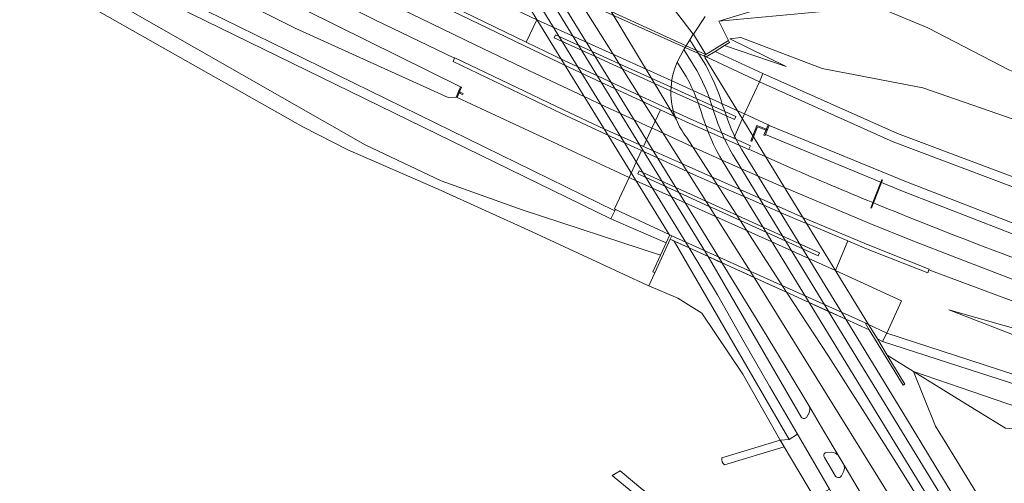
# Model space of a CAD drawing. Header units: metres. Extents: x 197700 to 204338, y 317132 to 325229.
# Tile 95 of 256: x 199240 to 199415, y 317747 to 317829. Entities that reach past the tile are written whole.
import ezdxf

# ---------------------------------------------------------------- set-up
doc = ezdxf.new("R2010")
doc.units = ezdxf.units.M
for name, color, linetype, lineweight in [('B-WE-GR-BEPLANTING_CULTUUR_BOSPLANTSOEN-GV', 90, 'Continuous', 18), ('B-WE-GR-BEPLANTING_CULTUUR_HEESTERS-GV', 90, 'Continuous', 18), ('B-WE-GR-BEPLANTING_CULTUUR_VASTE PLANTENVAK-GV', 90, 'Continuous', 18), ('B-WE-GR-BOS_LOOF-GV', 40, 'Continuous', 13), ('B-WE-GR-BOUWLAND-GV', 80, 'Continuous', 13), ('B-WE-GR-GRAS-GV', 60, 'Continuous', 13), ('B-WE-IE-TERREINAFSCHEIDING_KUNSTMATIG_HEKWERK-G', 20, 'IE-TERREINAFSCHEIDING-KUNSTMATIG', 18), ('B-WE-IE-TERREINAFSCHEIDING_KUNSTMATIG_MUUR-G', 90, 'IE-TERREINAFSCHEIDING-KUNSTMATIG-DICHT', 18), ('B-WE-IE-TERREINAFSCHEIDING_KUNSTMATIG_MUUR-GV', 90, 'Continuous', 18), ('B-WE-KW-KUNSTWERK_DEK-GV', 170, 'Continuous', 18), ('B-WE-KW-KUNSTWERK_DUIKER-G', 170, 'Continuous', 18), ('B-WE-KW-KUNSTWERK_LANDHOOFD-GV', 170, 'Continuous', 18), ('B-WE-KW-KUNSTWERK_PIJLER-GV', 170, 'Continuous', 18), ('B-WE-OG-TERREIN_CULTUURSCHEIDING-GV', 7, 'Continuous', 18), ('B-WE-OG-TERREIN_ERF-GV', 7, 'Continuous', 18), ('B-WE-OG-WATER_GREPPEL-GV', 160, 'Continuous', 18), ('B-WE-VH-ONVERHARD-GV', 252, 'Continuous', 18), ('B-WE-VH-VERHARDING_ASFALT-GV', 252, 'Continuous', 18), ('B-WE-VH-VERHARDING_BETON-GV', 252, 'Continuous', 18), ('B-WE-VH-VERHARDING_BETONSTRAATSTEEN-GV', 252, 'Continuous', 18), ('B-WE-VH-VERHARDING_GESLOTEN-GV', 252, 'Continuous', 18), ('B-WE-VH-VERHARDING_HALFVERHARDING_GRIND-GV', 252, 'Continuous', 18), ('B-WE-VH-VERHARDING_OPEN-GV', 252, 'Continuous', 18), ('B-WE-VH-VERHARDING_TEGEL-GV', 252, 'Continuous', 18)]:
    doc.layers.add(name, color=color, linetype=linetype, lineweight=lineweight)
doc.linetypes.add('IE-TERREINAFSCHEIDING-KUNSTMATIG', pattern='A,4,[82,NLCS.SHX,S=0.75,R=90,X=0,Y=0],4,-2', length=10)
doc.linetypes.add('IE-TERREINAFSCHEIDING-KUNSTMATIG-DICHT', pattern='A,8,-1,[82,NLCS.SHX,S=0.75,R=90,X=0,Y=0],-1', length=10)

msp = doc.modelspace()

# ---------------------------------------------------------------- linework, layer by layer
at = {"layer": 'B-WE-GR-BEPLANTING_CULTUUR_BOSPLANTSOEN-GV'}
for points in [[(199153.821, 317893.777), (199159.847, 317887.737), (199220.261, 317853.317), (199301.3, 317807.113), (199314.783, 317800.68), (199329.199, 317795.557), (199353.781, 317787.471), (199353.802, 317787.516), (199354.794, 317789.673), (199344.94, 317793.942), (199270.352, 317830.373), (199221.862, 317854.968)], [(199354.794, 317789.673), (199354.796, 317789.677), (199355.397, 317790.984), (199355.3, 317791.141), (199345.785, 317795.627), (199345.67, 317795.398), (199344.94, 317793.942)]]:
    msp.add_lwpolyline(points, close=True, dxfattribs=at)
at = {"layer": 'B-WE-GR-BEPLANTING_CULTUUR_HEESTERS-GV'}
msp.add_lwpolyline([(199378.152, 317755.656), (199376.655, 317754.744), (199375.044, 317754.619), (199375.749, 317753.432), (199381.137, 317744.367), (199381.405, 317744.518), (199383.807, 317745.909), (199380.803, 317751.095)], close=True, dxfattribs=at)
at = {"layer": 'B-WE-GR-BEPLANTING_CULTUUR_VASTE PLANTENVAK-GV'}
for points in [[(199392.84, 317837.801), (199364.166, 317829.084), (199392.207, 317831.719), (199401.295, 317827.886), (199415.839, 317820.371), (199432.729, 317813.644), (199478.229, 317795.522), (199523.239, 317779.547), (199554.952, 317771.849), (199556.316, 317778.134), (199461.127, 317815.762), (199437.672, 317824.192), (199406.941, 317835.237)], [(199554.952, 317771.849), (199523.239, 317779.547), (199478.229, 317795.522), (199432.729, 317813.644), (199415.839, 317820.371), (199401.295, 317827.886), (199392.207, 317831.719), (199364.166, 317829.084), (199365.876, 317825.638), (199366.075, 317825.314), (199365.142, 317824.741), (199376.15, 317821.047), (199366.091, 317825.93), (199368.082, 317826.196), (199382.505, 317820.666), (199400.425, 317817.228), (199429.662, 317807.099), (199430.167, 317806.924), (199485.151, 317787.429), (199524.795, 317774.333), (199555.264, 317762.177), (199510.147, 317771.959)], [(199510.147, 317771.959), (199555.264, 317762.177), (199524.795, 317774.333), (199485.151, 317787.429), (199430.167, 317806.924), (199429.662, 317807.099), (199400.425, 317817.228), (199382.505, 317820.666), (199368.082, 317826.196), (199366.091, 317825.93), (199376.15, 317821.047), (199365.142, 317824.741), (199363.497, 317823.729), (199371.97, 317819.795), (199395.928, 317809.144), (199425.428, 317798.065), (199439.391, 317792.82)], [(199439.391, 317792.82), (199425.428, 317798.065), (199395.928, 317809.144), (199371.97, 317819.795), (199371.356, 317818.294), (199395.121, 317807.644), (199424.706, 317796.525), (199438.843, 317791.211)], [(199438.843, 317791.211), (199424.706, 317796.525), (199395.121, 317807.644), (199371.356, 317818.294), (199368.741, 317812.633), (199372.923, 317810.648), (199373.117, 317810.566)], [(199373.117, 317810.566), (199397.489, 317800.551), (199421.799, 317791.109), (199422.117, 317791), (199447.73, 317782.209)], [(199387.076, 317790.035), (199384.868, 317784.78), (199396.648, 317779.392), (199394.019, 317773.618), (199411.326, 317767.975), (199454.758, 317753.814)], [(199423.748, 317776.604), (199416.615, 317779.26), (199401.505, 317784.886), (199401.284, 317784.328), (199390.418, 317788.631), (199387.076, 317790.035)], [(199429.802, 317768.286), (199420.177, 317771.896), (199414.246, 317774.205), (199405.025, 317777.794), (199414.65, 317775.068), (199430.58, 317770.557)], [(199454.758, 317753.814), (199411.326, 317767.975), (199394.019, 317773.618), (199393.271, 317772.143), (199410.655, 317766.542), (199453.128, 317752.858)], [(199453.128, 317752.858), (199410.655, 317766.542), (199393.271, 317772.143), (199392.335, 317772.589), (199394.093, 317769.716), (199398.749, 317766.817), (199409.119, 317763.265), (199423.806, 317758.234), (199452.693, 317749.203), (199473.315, 317743.406), (199491.702, 317739.1), (199512.181, 317736.003), (199529.451, 317734.42), (199510.256, 317737.422), (199489.97, 317742.111)], [(199435.019, 317721.427), (199421.024, 317739.474), (199416.413, 317744.51), (199426.432, 317749.241), (199463.34, 317740.562), (199475.251, 317741.097), (199448.852, 317749.351), (199424.836, 317755.817), (199415.089, 317756.762), (199408.09, 317761.069), (199398.749, 317766.817), (199402.693, 317757.071), (199404.688, 317753.811), (199419.372, 317729.813)], [(199505.439, 317739.853), (199529.451, 317734.42), (199512.181, 317736.003), (199491.702, 317739.1), (199473.315, 317743.406), (199452.693, 317749.203), (199423.806, 317758.234), (199409.119, 317763.265), (199398.749, 317766.817), (199408.09, 317761.069), (199415.089, 317756.762), (199424.836, 317755.817), (199448.852, 317749.351), (199475.251, 317741.097), (199476.689, 317733.881), (199467.224, 317729.632), (199439.183, 317714.54), (199436.333, 317711.18), (199436.575, 317710.295), (199440.199, 317713.327), (199464.611, 317726.855)]]:
    msp.add_lwpolyline(points, dxfattribs=at)
for points in [[(199363.497, 317823.729), (199361.877, 317822.733), (199371.356, 317818.294), (199371.97, 317819.795)], [(199392.335, 317772.589), (199393.271, 317772.143), (199394.019, 317773.618), (199390.762, 317775.159)]]:
    msp.add_lwpolyline(points, close=True, dxfattribs=at)
at = {"layer": 'B-WE-GR-BOS_LOOF-GV'}
msp.add_lwpolyline([(199142.768, 317902.957), (199140.474, 317901.492), (199143.081, 317900.14), (199222.122, 317856.13), (199270.173, 317832.326), (199345.67, 317795.398), (199345.785, 317795.627), (199345.629, 317795.7), (199348.197, 317801.325), (199317.632, 317815.493), (199317.439, 317815.574), (199316.016, 317815.499), (199288.936, 317827.764), (199258.206, 317843.189), (199206.111, 317869.538), (199163.867, 317891.747)], close=True, dxfattribs=at)
at = {"layer": 'B-WE-GR-BOUWLAND-GV'}
for points in [[(199364.697, 317751.466), (199375.044, 317754.619), (199368.428, 317766.351), (199361.136, 317777.198), (199356.861, 317779.868), (199351.682, 317782.057), (199351.455, 317782.153), (199351.408, 317782.175), (199330.962, 317791.634), (199314.248, 317799.241), (199298.199, 317806.205), (199290.18, 317810.294), (199269.358, 317822.097), (199245.995, 317835.397), (199227.12, 317846.141)], [(199381.137, 317744.367), (199375.749, 317753.432), (199365.187, 317750.214)], [(199352.568, 317742.196), (199345.216, 317748.303), (199346.616, 317749.175), (199350.62, 317745.744)]]:
    msp.add_lwpolyline(points, dxfattribs=at)
msp.add_lwpolyline([(199365.187, 317750.214, -0.3085588), (199364.697, 317751.466)], format="xyb", dxfattribs=at)
at = {"layer": 'B-WE-GR-GRAS-GV'}
msp.add_lwpolyline([(199361.136, 317777.198), (199368.428, 317766.351), (199375.044, 317754.619), (199376.655, 317754.744), (199356.228, 317789.986), (199356.17, 317790.011), (199355.511, 317790.323), (199352.778, 317784.379), (199351.682, 317782.057), (199356.861, 317779.868)], close=True, dxfattribs=at)
at = {"layer": 'B-WE-IE-TERREINAFSCHEIDING_KUNSTMATIG_HEKWERK-G'}
for points in [[(199245.995, 317835.397), (199269.358, 317822.097)], [(199269.358, 317822.097), (199290.18, 317810.294)], [(199290.18, 317810.294), (199298.199, 317806.205)], [(199298.199, 317806.205), (199314.248, 317799.241)], [(199314.248, 317799.241), (199330.962, 317791.634)], [(199330.962, 317791.634), (199351.408, 317782.175)], [(199351.408, 317782.175), (199351.455, 317782.153)], [(199351.455, 317782.153), (199351.682, 317782.057)], [(199351.682, 317782.057), (199356.861, 317779.868)], [(199356.861, 317779.868), (199361.136, 317777.198)], [(199361.136, 317777.198), (199368.428, 317766.351)], [(199368.428, 317766.351), (199375.299, 317754.166)], [(199375.044, 317754.619), (199375.299, 317754.166)], [(199375.111, 317754.561), (199375.738, 317753.429)], [(199375.738, 317753.429), (199381.137, 317744.367)]]:
    msp.add_lwpolyline(points, dxfattribs=at)
at = {"layer": 'B-WE-IE-TERREINAFSCHEIDING_KUNSTMATIG_MUUR-G'}
for points in [[(199346.838, 317821.358), (199335.135, 317826.653), (199334.88, 317826.101), (199342.335, 317822.728), (199347.409, 317820.432), (199354.925, 317817.03), (199366.936, 317811.595), (199367.188, 317812.151), (199354.932, 317817.696)], [(199361.735, 317797.152), (199362.273, 317796.908), (199382.044, 317787.917), (199381.791, 317787.362), (199362.884, 317795.96), (199362.306, 317796.222), (199351.323, 317801.217), (199349.753, 317801.931), (199350.006, 317802.486)]]:
    msp.add_lwpolyline(points, close=True, dxfattribs=at)
for points in [[(199318.209, 317817.413), (199318.402, 317817.332), (199317.632, 317815.493)], [(199317.904, 317816.686), (199318.209, 317817.413)], [(199317.439, 317815.574), (199317.904, 317816.686)], [(199317.632, 317815.493), (199317.439, 317815.574)], [(199372.923, 317810.648), (199372.172, 317808.854), (199372.366, 317808.772), (199372.433, 317808.933)], [(199372.433, 317808.933), (199372.935, 317810.132), (199373.117, 317810.566)], [(199373.117, 317810.566), (199372.923, 317810.648)]]:
    msp.add_lwpolyline(points, dxfattribs=at)
at = {"layer": 'B-WE-IE-TERREINAFSCHEIDING_KUNSTMATIG_MUUR-GV'}
for points in [[(199317.904, 317816.686), (199317.439, 317815.574), (199317.632, 317815.493), (199318.402, 317817.332), (199318.209, 317817.413)], [(199372.923, 317810.648), (199372.172, 317808.854), (199372.366, 317808.772), (199372.433, 317808.933), (199372.935, 317810.132), (199373.117, 317810.566)]]:
    msp.add_lwpolyline(points, close=True, dxfattribs=at)
at = {"layer": 'B-WE-KW-KUNSTWERK_DEK-GV'}
msp.add_lwpolyline([(199325.96, 317838.885), (199355.3, 317791.141), (199355.787, 317790.922), (199355.511, 317790.323), (199356.219, 317790.001), (199358.894, 317788.785), (199362.256, 317787.255), (199364.731, 317786.13), (199370.454, 317783.527), (199376.175, 317780.925), (199380.187, 317779.101), (199383.633, 317777.534), (199386.709, 317776.134), (199390.881, 317774.237), (199390.146, 317775.437), (199390.762, 317775.159), (199361.689, 317822.618), (199361.877, 317822.733), (199361.681, 317822.825), (199361.466, 317822.922), (199361.818, 317823.143), (199360.179, 317823.888), (199358.355, 317824.718), (199344.999, 317830.791)], dxfattribs=at)
at = {"layer": 'B-WE-KW-KUNSTWERK_DUIKER-G'}
for points in [[(199318.659, 317815.989), (199317.983, 317816.331), (199317.796, 317816.426)], [(199317.869, 317816.601), (199318.056, 317816.507), (199318.745, 317816.159)], [(199372.797, 317809.801), (199372.601, 317809.879), (199370.92, 317810.554), (199370.204, 317808.717), (199370.031, 317808.273), (199369.842, 317807.788)], [(199370.02, 317807.72), (199370.156, 317808.069), (199370.329, 317808.514), (199371.028, 317810.306), (199372.528, 317809.704), (199372.723, 317809.625)], [(199391.178, 317795.872), (199391.543, 317796.831), (199392.936, 317800.481), (199393.114, 317800.948)], [(199393.23, 317800.901), (199393.052, 317800.433), (199391.659, 317796.783), (199391.294, 317795.828)]]:
    msp.add_lwpolyline(points, dxfattribs=at)
at = {"layer": 'B-WE-KW-KUNSTWERK_LANDHOOFD-GV'}
for points in [[(199338.854, 317833.585), (199336.838, 317834.502), (199334.434, 317835.598), (199334.298, 317835.659), (199333.709, 317835.924), (199331.935, 317836.731), (199328.439, 317838.321), (199326.096, 317839.389), (199326.578, 317838.605), (199339.898, 317832.617), (199356.78, 317825.029), (199361.466, 317822.922), (199361.818, 317823.143), (199360.179, 317823.888), (199358.355, 317824.718), (199344.999, 317830.791)], [(199361.466, 317822.922), (199361.877, 317822.733), (199363.497, 317823.729), (199365.142, 317824.741), (199366.075, 317825.314), (199365.876, 317825.638), (199361.818, 317823.143)], [(199355.787, 317790.922), (199355.3, 317791.141), (199355.397, 317790.984), (199354.796, 317789.677), (199354.794, 317789.673), (199353.802, 317787.516), (199353.781, 317787.471), (199352.416, 317784.502), (199352.778, 317784.379), (199355.511, 317790.323)], [(199355.511, 317790.323), (199356.17, 317790.011), (199356.228, 317789.986), (199356.936, 317789.675), (199358.894, 317788.785), (199362.019, 317787.363), (199362.258, 317787.252), (199362.373, 317787.198), (199364.755, 317786.09), (199364.853, 317786.045), (199369.984, 317783.729), (199370.463, 317783.513), (199371.101, 317783.225), (199373.302, 317782.232), (199376.175, 317780.925), (199380.187, 317779.101), (199381.222, 317778.631), (199383.66, 317777.489), (199383.819, 317777.415), (199386.717, 317776.12), (199386.718, 317776.12), (199390.881, 317774.237), (199390.146, 317775.437), (199370.378, 317784.346), (199369.308, 317784.828), (199355.787, 317790.922)], [(199392.335, 317772.589), (199390.762, 317775.159), (199390.146, 317775.437), (199390.881, 317774.237), (199396.916, 317764.375), (199397.24, 317764.573), (199394.093, 317769.716)]]:
    msp.add_lwpolyline(points, close=True, dxfattribs=at)
at = {"layer": 'B-WE-KW-KUNSTWERK_PIJLER-GV'}
for points in [[(199346.838, 317821.358), (199335.135, 317826.653), (199334.88, 317826.101), (199342.335, 317822.728), (199347.409, 317820.432), (199354.925, 317817.03), (199366.936, 317811.595), (199367.188, 317812.151), (199354.932, 317817.696)], [(199361.735, 317797.152), (199350.006, 317802.486), (199349.753, 317801.931), (199351.323, 317801.217), (199362.306, 317796.222), (199362.884, 317795.96), (199381.791, 317787.362), (199382.044, 317787.917), (199362.273, 317796.908)]]:
    msp.add_lwpolyline(points, close=True, dxfattribs=at)
at = {"layer": 'B-WE-OG-TERREIN_CULTUURSCHEIDING-GV'}
for points in [[(199221.862, 317854.968), (199270.352, 317830.373), (199344.94, 317793.942), (199345.67, 317795.398), (199270.173, 317832.326), (199222.122, 317856.13)], [(199227.12, 317846.141), (199245.995, 317835.397), (199269.358, 317822.097), (199290.18, 317810.294), (199298.199, 317806.205), (199314.248, 317799.241), (199330.962, 317791.634), (199351.408, 317782.175), (199351.455, 317782.153), (199351.682, 317782.057), (199352.778, 317784.379), (199352.416, 317784.502), (199353.781, 317787.471), (199329.199, 317795.557), (199314.783, 317800.68), (199301.3, 317807.113), (199220.261, 317853.317)], [(199362.258, 317787.252), (199378.835, 317758.66)], [(199379.715, 317758.658), (199380.223, 317759.476), (199380.338, 317759.968), (199380.301, 317760.474), (199376.124, 317767.442), (199371.924, 317774.397), (199364.755, 317786.09), (199362.373, 317787.198), (199362.258, 317787.252)], [(199413.328, 317724.848), (199380.187, 317779.101), (199376.175, 317780.925), (199383.625, 317769.532), (199389.721, 317760.063), (199395.712, 317750.528), (199419.975, 317711.515), (199420.929, 317710.195), (199422.028, 317708.993)], [(199419.372, 317729.813), (199404.688, 317753.811), (199402.693, 317757.071), (199398.749, 317766.817), (199394.093, 317769.716), (199397.24, 317764.573), (199396.916, 317764.375), (199390.881, 317774.237), (199386.718, 317776.12), (199397.68, 317758.144), (199402.792, 317749.765), (199416.298, 317727.623)], [(199382.938, 317751.525), (199384.908, 317748.226)], [(199385.388, 317751.913), (199384.879, 317752.304), (199384.259, 317752.467), (199383.204, 317752.412)], [(199385.965, 317748.258), (199386.396, 317749.103), (199386.499, 317749.636), (199386.416, 317750.174), (199385.388, 317751.913)]]:
    msp.add_lwpolyline(points, dxfattribs=at)
for points in [[(199378.835, 317758.66, 0.5318211), (199379.715, 317758.658)], [(199383.204, 317752.412, 0.5230658), (199382.938, 317751.525)], [(199384.908, 317748.226, 0.5411452), (199385.965, 317748.258)]]:
    msp.add_lwpolyline(points, format="xyb", dxfattribs=at)
at = {"layer": 'B-WE-OG-TERREIN_ERF-GV'}
for points in [[(199375.044, 317754.619), (199364.697, 317751.466)], [(199365.187, 317750.214), (199375.749, 317753.432), (199375.044, 317754.619)]]:
    msp.add_lwpolyline(points, dxfattribs=at)
msp.add_lwpolyline([(199364.697, 317751.466, 0.3085588), (199365.187, 317750.214)], format="xyb", dxfattribs=at)
msp.add_lwpolyline([(199355.559, 317734.595), (199356.622, 317732.883), (199363.576, 317736.778), (199363.678, 317736.546), (199364.28, 317736.885), (199350.62, 317745.744), (199346.616, 317749.175), (199345.216, 317748.303), (199352.568, 317742.196), (199356.556, 317736.09)], close=True, dxfattribs=at)
at = {"layer": 'B-WE-OG-WATER_GREPPEL-GV'}
msp.add_lwpolyline([(199317.439, 317815.574), (199317.904, 317816.686), (199318.209, 317817.413), (199290.575, 317831.081), (199259.876, 317846.491), (199258.985, 317846.942), (199207.807, 317872.826), (199165.589, 317895.022), (199121.522, 317916.812), (199120.663, 317915.272), (199120.417, 317914.832), (199142.768, 317902.957), (199163.867, 317891.747), (199206.111, 317869.538), (199258.206, 317843.189), (199288.936, 317827.764), (199316.016, 317815.499)], close=True, dxfattribs=at)
for points in [[(199447.73, 317782.209), (199422.117, 317791), (199421.799, 317791.109), (199397.489, 317800.551), (199373.117, 317810.566), (199372.935, 317810.132), (199372.433, 317808.933), (199396.803, 317798.887), (199421.215, 317789.406), (199421.348, 317789.36), (199447.145, 317780.507)], [(199430.58, 317770.557), (199414.65, 317775.068), (199405.025, 317777.794), (199414.246, 317774.205), (199420.177, 317771.896), (199429.802, 317768.286)]]:
    msp.add_lwpolyline(points, dxfattribs=at)
at = {"layer": 'B-WE-VH-ONVERHARD-GV'}
for points in [[(199305.668, 317836.431), (199305.914, 317837.034), (199329.893, 317825.381), (199331.821, 317829.348), (199323.423, 317833.341), (199314.932, 317837.367), (199313.637, 317834.759), (199313.449, 317834.853), (199313.582, 317835.121), (199266.244, 317860.584), (199264.289, 317856.909), (199282.32, 317847.768)], [(199317.632, 317815.493), (199348.197, 317801.325), (199350.383, 317806.088), (199345.059, 317808.532), (199336.191, 317812.675), (199316.91, 317821.899), (199317.161, 317822.488), (199303.017, 317829.349), (199261.681, 317850.06), (199260.864, 317850.473), (199258.985, 317846.942), (199259.876, 317846.491), (199290.575, 317831.081), (199318.209, 317817.413), (199318.402, 317817.332)]]:
    msp.add_lwpolyline(points, close=True, dxfattribs=at)
for points in [[(199361.714, 317829.924), (199359.619, 317826.772), (199361.818, 317823.143), (199365.876, 317825.638), (199364.166, 317829.084), (199392.84, 317837.801)], [(199368.741, 317812.633), (199366.798, 317808.264), (199369.762, 317806.946), (199369.502, 317806.361), (199376.907, 317803.012)], [(199447.145, 317780.507), (199421.348, 317789.36), (199421.215, 317789.406), (199396.803, 317798.887), (199372.433, 317808.933), (199372.366, 317808.772), (199372.172, 317808.854), (199372.923, 317810.648), (199368.741, 317812.633)], [(199391.543, 317796.831), (199392.468, 317796.451)]]:
    msp.add_lwpolyline(points, dxfattribs=at)
for points in [[(199376.907, 317803.012, 0.0048514), (199391.543, 317796.831)], [(199392.468, 317796.451, 0.0081305), (199417.678, 317786.602)]]:
    msp.add_lwpolyline(points, format="xyb", dxfattribs=at)
at = {"layer": 'B-WE-VH-VERHARDING_ASFALT-GV'}
for points in [[(199352.243, 317810.099), (199353.753, 317813.354), (199350.979, 317814.64), (199343.417, 317818.147), (199337.458, 317820.9), (199305.629, 317836.35), (199305.668, 317836.431), (199282.32, 317847.768), (199264.289, 317856.909), (199262.579, 317853.695), (199268.443, 317850.744), (199280.189, 317844.863), (199291.947, 317839.007), (199295.723, 317837.141), (199295.834, 317837.086), (199301.557, 317834.259), (199311.187, 317829.554), (199320.839, 317824.893), (199330.512, 317820.276), (199340.206, 317815.703), (199340.833, 317815.409), (199343.316, 317814.247), (199346.801, 317812.622), (199349.231, 317811.493)], [(199362.256, 317787.255), (199332.029, 317836.583), (199331.935, 317836.731), (199328.439, 317838.321), (199358.894, 317788.785)], [(199364.731, 317786.13), (199370.454, 317783.527), (199338.854, 317833.585), (199334.3, 317835.656)], [(199357.917, 317824.042), (199356.757, 317821.817), (199358.36, 317819.238), (199358.848, 317818.312), (199359.307, 317817.373), (199359.738, 317816.419), (199360.145, 317815.456), (199360.452, 317814.65), (199360.724, 317813.833), (199360.986, 317813.011), (199361.267, 317812.197), (199361.616, 317811.21), (199361.959, 317810.222), (199362.319, 317809.238), (199362.72, 317808.272), (199363.217, 317807.182), (199363.746, 317806.108), (199364.306, 317805.05), (199364.903, 317804.012), (199380.187, 317779.101), (199383.633, 317777.534), (199366.572, 317805.435), (199366.109, 317806.255), (199365.67, 317807.09), (199365.155, 317808.136), (199364.672, 317809.199), (199364.318, 317810.054), (199364.002, 317810.924), (199363.645, 317811.949), (199363.284, 317812.972), (199363.027, 317813.717), (199362.789, 317814.468), (199362.474, 317815.409), (199362.118, 317816.337), (199361.702, 317817.318), (199361.263, 317818.289), (199360.761, 317819.316), (199360.226, 317820.328)], [(199364.755, 317786.09), (199371.924, 317774.397), (199376.124, 317767.442), (199380.301, 317760.474), (199382.848, 317756.196), (199385.388, 317751.913), (199386.416, 317750.174), (199388.906, 317745.945), (199391.388, 317741.712), (199391.442, 317741.618), (199391.497, 317741.525), (199401.85, 317723.707), (199416.45, 317698.127), (199417.744, 317695.801), (199417.792, 317695.715), (199427.112, 317678.958), (199431.381, 317681.433), (199404.611, 317728.41), (199370.463, 317783.513), (199369.984, 317783.729), (199364.853, 317786.045)], [(199422.028, 317708.993), (199420.929, 317710.195), (199419.975, 317711.515), (199395.712, 317750.528), (199389.721, 317760.063), (199383.625, 317769.532), (199376.175, 317780.925), (199373.302, 317782.232), (199371.101, 317783.225), (199370.463, 317783.513), (199404.611, 317728.41), (199431.381, 317681.433), (199435.696, 317683.862)]]:
    msp.add_lwpolyline(points, close=True, dxfattribs=at)
for points in [[(199261.681, 317850.06), (199303.017, 317829.349), (199317.161, 317822.488), (199317.205, 317822.578), (199336.51, 317813.343), (199343.835, 317809.908), (199346.79, 317808.593), (199350.731, 317806.839), (199352.243, 317810.099), (199349.231, 317811.493), (199346.801, 317812.622), (199343.316, 317814.247), (199340.833, 317815.409), (199340.206, 317815.703), (199330.512, 317820.276), (199320.839, 317824.893), (199311.187, 317829.554)], [(199356.62, 317811.526), (199344.999, 317830.791), (199338.854, 317833.585), (199370.454, 317783.527)], [(199353.877, 317834.263), (199359.607, 317826.787), (199359.619, 317826.772), (199361.714, 317829.924)], [(199376.907, 317803.012), (199369.502, 317806.361), (199369.461, 317806.27), (199358.889, 317810.971), (199356.813, 317811.934), (199356.059, 317812.284), (199353.753, 317813.354), (199352.243, 317810.099), (199352.577, 317809.944), (199354.392, 317809.102), (199359.594, 317806.716), (199364.73, 317804.399), (199368.172, 317802.869), (199375.231, 317799.784), (199375.837, 317799.522), (199383.41, 317796.3), (199391.012, 317793.147), (199398.642, 317790.065), (199406.301, 317787.053), (199413.987, 317784.112), (199418.148, 317782.531)], [(199418.148, 317782.531), (199413.987, 317784.112), (199406.301, 317787.053), (199398.642, 317790.065), (199391.012, 317793.147), (199383.41, 317796.3), (199375.837, 317799.522), (199375.231, 317799.784), (199368.172, 317802.869), (199364.73, 317804.399), (199359.594, 317806.716), (199354.392, 317809.102), (199352.577, 317809.944), (199352.243, 317810.099), (199350.731, 317806.839), (199357.683, 317803.746), (199357.932, 317803.635), (199380.188, 317793.731), (199390.697, 317789.316), (199401.56, 317785.025), (199401.505, 317784.886)], [(199370.454, 317783.527), (199376.175, 317780.925), (199358.387, 317808.482)], [(199392.468, 317796.451), (199391.543, 317796.831)], [(199401.505, 317784.886), (199416.615, 317779.26), (199423.748, 317776.604)]]:
    msp.add_lwpolyline(points, dxfattribs=at)
for points in [[(199358.387, 317808.482, -0.0679797), (199356.62, 317811.526)], [(199391.543, 317796.831, -0.0048514), (199376.907, 317803.012)], [(199417.678, 317786.602, -0.0081305), (199392.468, 317796.451)]]:
    msp.add_lwpolyline(points, format="xyb", dxfattribs=at)
at = {"layer": 'B-WE-VH-VERHARDING_BETON-GV'}
for points in [[(199356.219, 317790.001), (199358.894, 317788.785), (199328.439, 317838.321), (199326.096, 317839.389), (199326.578, 317838.605), (199325.96, 317838.885), (199355.3, 317791.141), (199355.787, 317790.922), (199355.511, 317790.323)], [(199362.256, 317787.255), (199364.731, 317786.13), (199334.3, 317835.656), (199331.935, 317836.731), (199332.029, 317836.583)], [(199358.355, 317824.718), (199357.917, 317824.042), (199360.226, 317820.328), (199360.761, 317819.316), (199361.263, 317818.289), (199361.702, 317817.318), (199362.118, 317816.337), (199362.474, 317815.409), (199362.789, 317814.468), (199363.027, 317813.717), (199363.284, 317812.972), (199363.645, 317811.949), (199364.002, 317810.924), (199364.318, 317810.054), (199364.672, 317809.199), (199365.155, 317808.136), (199365.67, 317807.09), (199366.109, 317806.255), (199366.572, 317805.435), (199383.633, 317777.534), (199386.709, 317776.134), (199368.162, 317806.36), (199367.724, 317807.137), (199367.309, 317807.926), (199366.819, 317808.923), (199366.358, 317809.935), (199366.034, 317810.721), (199365.742, 317811.521), (199365.383, 317812.556), (199365.017, 317813.59), (199364.774, 317814.296), (199364.547, 317815.009), (199364.206, 317816.03), (199363.821, 317817.035), (199363.387, 317818.058), (199362.929, 317819.07), (199362.389, 317820.173), (199361.814, 317821.258), (199360.179, 317823.888)], [(199361.818, 317823.143), (199360.179, 317823.888), (199361.814, 317821.258), (199362.389, 317820.173), (199362.929, 317819.07), (199363.387, 317818.058), (199363.821, 317817.035), (199364.206, 317816.03), (199364.547, 317815.009), (199364.774, 317814.296), (199365.017, 317813.59), (199365.383, 317812.556), (199365.742, 317811.521), (199366.034, 317810.721), (199366.358, 317809.935), (199366.819, 317808.923), (199367.309, 317807.926), (199367.724, 317807.137), (199368.162, 317806.36), (199386.709, 317776.134), (199390.881, 317774.237), (199390.146, 317775.437), (199390.762, 317775.159), (199361.689, 317822.618), (199361.877, 317822.733), (199361.681, 317822.825), (199361.466, 317822.922)]]:
    msp.add_lwpolyline(points, close=True, dxfattribs=at)
for points in [[(199356.757, 317821.817, 0.2049375), (199356.62, 317811.526)], [(199356.62, 317811.526, 0.0679797), (199358.387, 317808.482)]]:
    msp.add_lwpolyline(points, format="xyb", dxfattribs=at)
msp.add_lwpolyline([(199358.387, 317808.482), (199376.175, 317780.925), (199380.187, 317779.101), (199364.903, 317804.012), (199364.306, 317805.05), (199363.746, 317806.108), (199363.217, 317807.182), (199362.72, 317808.272), (199362.319, 317809.238), (199361.959, 317810.222), (199361.616, 317811.21), (199361.267, 317812.197), (199360.986, 317813.011), (199360.724, 317813.833), (199360.452, 317814.65), (199360.145, 317815.456), (199359.738, 317816.419), (199359.307, 317817.373), (199358.848, 317818.312), (199358.36, 317819.238), (199356.757, 317821.817)], dxfattribs=at)
at = {"layer": 'B-WE-VH-VERHARDING_BETONSTRAATSTEEN-GV'}
for points in [[(199368.741, 317812.633), (199371.356, 317818.294), (199361.877, 317822.733), (199361.466, 317822.922), (199356.78, 317825.029), (199339.898, 317832.617), (199326.578, 317838.605), (199325.96, 317838.885), (199325.9, 317838.755), (199323.423, 317833.341), (199331.821, 317829.348), (199332.451, 317829.048), (199345.837, 317822.981), (199355.002, 317818.828), (199367.636, 317813.102)], [(199366.798, 317808.264), (199359.195, 317811.645), (199355.679, 317813.276), (199350.275, 317815.782), (199342.72, 317819.286), (199336.753, 317822.048), (199329.893, 317825.381), (199305.914, 317837.034), (199305.668, 317836.431), (199305.629, 317836.35), (199337.458, 317820.9), (199343.417, 317818.147), (199350.979, 317814.64), (199353.753, 317813.354), (199356.059, 317812.284), (199356.813, 317811.934), (199358.889, 317810.971), (199369.461, 317806.27), (199369.502, 317806.361), (199369.762, 317806.946)], [(199317.161, 317822.488), (199316.91, 317821.899), (199336.191, 317812.675), (199345.059, 317808.532), (199350.383, 317806.088), (199358.546, 317802.341), (199358.859, 317802.198), (199360.19, 317801.587), (199362.088, 317800.752), (199363.987, 317799.919), (199366.377, 317798.875), (199368.768, 317797.834), (199372.176, 317796.359), (199375.669, 317794.856), (199379.166, 317793.361), (199379.892, 317793.052), (199387.076, 317790.035), (199390.418, 317788.631), (199401.284, 317784.328), (199401.505, 317784.886), (199401.56, 317785.025), (199390.697, 317789.316), (199380.188, 317793.731), (199357.932, 317803.635), (199357.683, 317803.746), (199350.731, 317806.839), (199346.79, 317808.593), (199343.835, 317809.908), (199336.51, 317813.343), (199317.205, 317822.578)], [(199348.197, 317801.325), (199345.629, 317795.7), (199345.785, 317795.627), (199355.3, 317791.141), (199355.787, 317790.922), (199369.308, 317784.828), (199370.378, 317784.346), (199390.146, 317775.437), (199390.762, 317775.159), (199394.019, 317773.618), (199396.648, 317779.392), (199384.868, 317784.78), (199364.076, 317794.113), (199363.423, 317794.406), (199349.436, 317800.684)]]:
    msp.add_lwpolyline(points, close=True, dxfattribs=at)
at = {"layer": 'B-WE-VH-VERHARDING_GESLOTEN-GV'}
msp.add_lwpolyline([(199347.253, 317834.438), (199346.952, 317834.508), (199345.521, 317835.016), (199344.154, 317835.673), (199342.866, 317836.471), (199341.464, 317837.555), (199340.18, 317838.778), (199344.999, 317830.791), (199358.355, 317824.718), (199359.023, 317825.747), (199359.607, 317826.787), (199353.877, 317834.263), (199353.873, 317834.269), (199352.853, 317834.091), (199351.888, 317833.998), (199351.737, 317833.987), (199350.079, 317833.974), (199348.467, 317834.159), (199348.432, 317834.163)], close=True, dxfattribs=at)
for points in [[(199357.917, 317824.042), (199358.355, 317824.718), (199344.999, 317830.791), (199356.62, 317811.526)], [(199356.757, 317821.817), (199357.917, 317824.042)]]:
    msp.add_lwpolyline(points, dxfattribs=at)
msp.add_lwpolyline([(199356.62, 317811.526, -0.2049375), (199356.757, 317821.817)], format="xyb", dxfattribs=at)
at = {"layer": 'B-WE-VH-VERHARDING_HALFVERHARDING_GRIND-GV'}
for points in [[(199350.275, 317815.782), (199355.679, 317813.276), (199359.195, 317811.645), (199366.798, 317808.264), (199368.741, 317812.633), (199367.636, 317813.102), (199355.002, 317818.828), (199345.837, 317822.981), (199332.451, 317829.048), (199331.821, 317829.348), (199329.893, 317825.381), (199336.753, 317822.048), (199342.72, 317819.286)], [(199346.838, 317821.358), (199354.932, 317817.696), (199367.188, 317812.151), (199366.936, 317811.595), (199354.925, 317817.03), (199347.409, 317820.432), (199342.335, 317822.728), (199334.88, 317826.101), (199335.135, 317826.653)], [(199384.868, 317784.78), (199387.076, 317790.035), (199379.892, 317793.052), (199379.166, 317793.361), (199375.669, 317794.856), (199372.176, 317796.359), (199368.768, 317797.834), (199366.377, 317798.875), (199363.987, 317799.919), (199362.088, 317800.752), (199360.19, 317801.587), (199358.859, 317802.198), (199358.546, 317802.341), (199350.383, 317806.088), (199348.197, 317801.325), (199349.436, 317800.684), (199363.423, 317794.406), (199364.076, 317794.113)], [(199361.735, 317797.152), (199362.273, 317796.908), (199382.044, 317787.917), (199381.791, 317787.362), (199362.884, 317795.96), (199362.306, 317796.222), (199351.323, 317801.217), (199349.753, 317801.931), (199350.006, 317802.486)]]:
    msp.add_lwpolyline(points, close=True, dxfattribs=at)
at = {"layer": 'B-WE-VH-VERHARDING_OPEN-GV'}
for points in [[(199360.179, 317823.888), (199361.818, 317823.143), (199359.619, 317826.772), (199359.607, 317826.787), (199359.023, 317825.747)], [(199358.355, 317824.718), (199360.179, 317823.888), (199359.023, 317825.747)]]:
    msp.add_lwpolyline(points, close=True, dxfattribs=at)
at = {"layer": 'B-WE-VH-VERHARDING_TEGEL-GV'}
msp.add_lwpolyline([(199358.894, 317788.785), (199356.936, 317789.675), (199356.228, 317789.986), (199376.655, 317754.744), (199378.152, 317755.656), (199373.179, 317764.213), (199368.653, 317772.007), (199363.894, 317780.413)], close=True, dxfattribs=at)
for points in [[(199378.835, 317758.66), (199362.258, 317787.252), (199362.019, 317787.363), (199358.894, 317788.785), (199363.894, 317780.413), (199368.653, 317772.007), (199373.179, 317764.213), (199378.152, 317755.656), (199380.803, 317751.095), (199383.807, 317745.909), (199386.089, 317741.969), (199400.133, 317717.719), (199407.75, 317704.401), (199415.292, 317691.041)], [(199381.222, 317778.631), (199380.187, 317779.101), (199413.328, 317724.848)], [(199415.302, 317725.739), (199383.66, 317777.489), (199381.222, 317778.631)], [(199383.66, 317777.489), (199415.302, 317725.739)], [(199416.298, 317727.623), (199402.792, 317749.765), (199397.68, 317758.144), (199386.718, 317776.12), (199386.717, 317776.12), (199383.819, 317777.415), (199383.66, 317777.489)], [(199383.204, 317752.412), (199384.259, 317752.467), (199384.879, 317752.304), (199385.388, 317751.913), (199382.848, 317756.196), (199380.301, 317760.474), (199380.338, 317759.968), (199380.223, 317759.476), (199379.715, 317758.658)], [(199384.908, 317748.226), (199382.938, 317751.525)], [(199389.436, 317742.291), (199390.325, 317742.295), (199390.924, 317742.127), (199391.388, 317741.712), (199388.906, 317745.945), (199386.416, 317750.174), (199386.499, 317749.636), (199386.396, 317749.103), (199385.965, 317748.258)]]:
    msp.add_lwpolyline(points, dxfattribs=at)
for points in [[(199379.715, 317758.658, -0.5318211), (199378.835, 317758.66)], [(199382.938, 317751.525, -0.5230658), (199383.204, 317752.412)], [(199385.965, 317748.258, -0.5411452), (199384.908, 317748.226)]]:
    msp.add_lwpolyline(points, format="xyb", dxfattribs=at)

doc.saveas('drawing.dxf')
